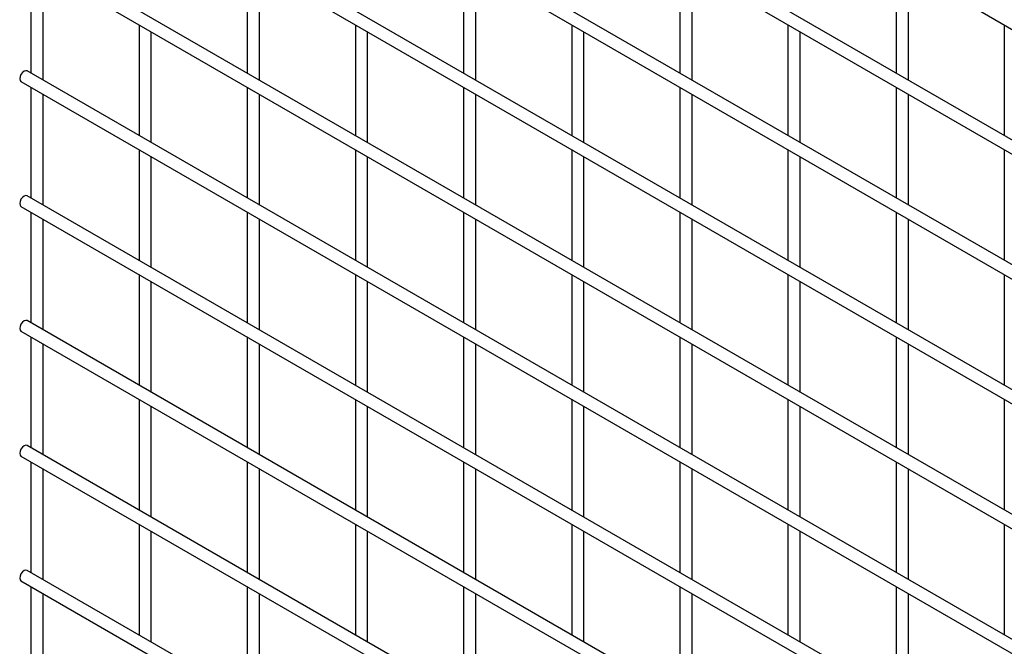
# Model space of a CAD drawing. Header units: inches. Extents: x 0.2 to 10.8, y 0.2 to 8.2.
# Tile 21 of 48: x 8.098 to 8.741, y 5.719 to 6.129. Entities that reach past the tile are written whole.
import ezdxf

# ---------------------------------------------------------------- set-up
doc = ezdxf.new("R2010")
doc.units = ezdxf.units.IN
doc.header["$MEASUREMENT"] = 0

msp = doc.modelspace()

# ---------------------------------------------------------------- linework, layer by layer
for p, q in [((8.09858, 6.49671), (10.57027, 5.06983)), ((10.57427, 4.99511), (8.10258, 6.42199)), ((8.09858, 6.41506), (10.57027, 4.98818)), ((10.57427, 4.91345), (8.10258, 6.34033)), ((8.09858, 6.3334), (10.57027, 4.90653)), ((10.57427, 4.8318), (8.10258, 6.25868)), ((8.09858, 6.25175), (10.57027, 4.82487)), ((10.57427, 4.75015), (8.10258, 6.17702)), ((8.09858, 6.1701), (10.57027, 4.74322)), ((8.10506, 6.16635), (8.10506, 6.09394)), ((8.11306, 6.08932), (8.11306, 6.16173)), ((8.24648, 6.16637), (8.24648, 6.09395)), ((8.25448, 6.08933), (8.25448, 6.16175)), ((8.3879, 6.16638), (8.3879, 6.09396)), ((8.3959, 6.08934), (8.3959, 6.16176)), ((8.52933, 6.16639), (8.52933, 6.09397)), ((8.53733, 6.08936), (8.53733, 6.16177)), ((8.67075, 6.1664), (8.67075, 6.09399)), ((8.67875, 6.08937), (8.67875, 6.16179)), ((8.17577, 6.12553), (8.17577, 6.05311)), ((8.31719, 6.12554), (8.31719, 6.05313)), ((8.45862, 6.12556), (8.45862, 6.05314)), ((8.60004, 6.12557), (8.60004, 6.05315)), ((8.74146, 6.12558), (8.74146, 6.05317)), ((8.18377, 6.0485), (8.18377, 6.12091)), ((8.32519, 6.04851), (8.32519, 6.12093)), ((8.46662, 6.04852), (8.46662, 6.12094)), ((8.60804, 6.04854), (8.60804, 6.12095)), ((10.57427, 4.66849), (8.10258, 6.09537)), ((8.09858, 6.08844), (10.57027, 4.66156)), ((8.10506, 6.0847), (8.10506, 6.01228)), ((8.24648, 6.08471), (8.24648, 6.01229)), ((8.3879, 6.08472), (8.3879, 6.01231)), ((8.52933, 6.08474), (8.52933, 6.01232)), ((8.67075, 6.08475), (8.67075, 6.01233)), ((8.11306, 6.00766), (8.11306, 6.08008)), ((8.25448, 6.00768), (8.25448, 6.08009)), ((8.3959, 6.00769), (8.3959, 6.08011)), ((8.53733, 6.0077), (8.53733, 6.08012)), ((8.67875, 6.00772), (8.67875, 6.08013)), ((8.17577, 6.04388), (8.17577, 5.97146)), ((8.18377, 5.96684), (8.18377, 6.03926)), ((8.31719, 6.04389), (8.31719, 5.97147)), ((8.32519, 5.96686), (8.32519, 6.03927)), ((8.45862, 6.0439), (8.45862, 5.97149)), ((8.46662, 5.96687), (8.46662, 6.03929)), ((8.60004, 6.04392), (8.60004, 5.9715)), ((8.60804, 5.96688), (8.60804, 6.0393)), ((8.74146, 6.04393), (8.74146, 5.97151)), ((10.57427, 4.58684), (8.10258, 6.01372)), ((8.09858, 6.00679), (10.57027, 4.57991)), ((8.10506, 6.00304), (8.10506, 5.93063)), ((8.24648, 6.00306), (8.24648, 5.93064)), ((8.3879, 6.00307), (8.3879, 5.93065)), ((8.52933, 6.00308), (8.52933, 5.93067)), ((8.67075, 6.0031), (8.67075, 5.93068)), ((8.11306, 5.92601), (8.11306, 5.99843)), ((8.25448, 5.92602), (8.25448, 5.99844)), ((8.3959, 5.92604), (8.3959, 5.99845)), ((8.53733, 5.92605), (8.53733, 5.99847)), ((8.67875, 5.92606), (8.67875, 5.99848)), ((8.17577, 5.96222), (8.17577, 5.88981)), ((8.31719, 5.96224), (8.31719, 5.88982)), ((8.45862, 5.96225), (8.45862, 5.88983)), ((8.60004, 5.96226), (8.60004, 5.88985)), ((8.74146, 5.96228), (8.74146, 5.88986)), ((8.18377, 5.88519), (8.18377, 5.95761)), ((8.32519, 5.8852), (8.32519, 5.95762)), ((8.46662, 5.88521), (8.46662, 5.95763)), ((8.60804, 5.88523), (8.60804, 5.95764)), ((10.57427, 4.50518), (8.10258, 5.93206)), ((8.09858, 5.92513), (10.57027, 4.49826)), ((8.10506, 5.92139), (8.10506, 5.84897)), ((8.11306, 5.84435), (8.11306, 5.91677)), ((8.24648, 5.9214), (8.24648, 5.84899)), ((8.25448, 5.84437), (8.25448, 5.91678)), ((8.3879, 5.92142), (8.3879, 5.849)), ((8.3959, 5.84438), (8.3959, 5.9168)), ((8.52933, 5.92143), (8.52933, 5.84901)), ((8.53733, 5.84439), (8.53733, 5.91681)), ((8.67075, 5.92144), (8.67075, 5.84903)), ((8.67875, 5.84441), (8.67875, 5.91682)), ((8.17577, 5.88057), (8.17577, 5.80815)), ((8.31719, 5.88058), (8.31719, 5.80817)), ((8.45862, 5.8806), (8.45862, 5.80818)), ((8.60004, 5.88061), (8.60004, 5.80819)), ((8.74146, 5.88062), (8.74146, 5.80821)), ((8.18377, 5.80353), (8.18377, 5.87595)), ((8.32519, 5.80355), (8.32519, 5.87596)), ((8.46662, 5.80356), (8.46662, 5.87598)), ((8.60804, 5.80357), (8.60804, 5.87599)), ((10.57427, 4.42353), (8.10258, 5.85041)), ((8.09858, 5.84348), (10.57027, 4.4166)), ((8.10506, 5.83974), (8.10506, 5.76732)), ((8.24648, 5.83975), (8.24648, 5.76733)), ((8.3879, 5.83976), (8.3879, 5.76735)), ((8.52933, 5.83978), (8.52933, 5.76736)), ((8.67075, 5.83979), (8.67075, 5.76737)), ((8.11306, 5.7627), (8.11306, 5.83512)), ((8.25448, 5.76271), (8.25448, 5.83513)), ((8.3959, 5.76273), (8.3959, 5.83514)), ((8.53733, 5.76274), (8.53733, 5.83516)), ((8.67875, 5.76275), (8.67875, 5.83517)), ((8.17577, 5.79892), (8.17577, 5.7265)), ((8.18377, 5.72188), (8.18377, 5.7943)), ((8.31719, 5.79893), (8.31719, 5.72651)), ((8.32519, 5.72189), (8.32519, 5.79431)), ((8.45862, 5.79894), (8.45862, 5.72652)), ((8.46662, 5.72191), (8.46662, 5.79432)), ((8.60004, 5.79895), (8.60004, 5.72654)), ((8.60804, 5.72192), (8.60804, 5.79434)), ((8.74146, 5.79897), (8.74146, 5.72655)), ((10.57427, 4.34188), (8.10258, 5.76875)), ((8.09858, 5.76183), (10.57027, 4.33495)), ((8.10506, 5.75808), (8.10506, 5.68566)), ((8.24648, 5.75809), (8.24648, 5.68568)), ((8.3879, 5.75811), (8.3879, 5.68569)), ((8.52933, 5.75812), (8.52933, 5.6857)), ((8.67075, 5.75813), (8.67075, 5.68572)), ((8.11306, 5.68105), (8.11306, 5.75346)), ((8.25448, 5.68106), (8.25448, 5.75348)), ((8.3959, 5.68107), (8.3959, 5.75349)), ((8.53733, 5.68109), (8.53733, 5.7535)), ((8.67875, 5.6811), (8.67875, 5.75352))]:
    msp.add_line(p, q)
at = {"flags": 128}
for points in [[(8.10258, 6.09537), (8.10166, 6.09555), (8.10058, 6.09517), (8.09949, 6.0943), (8.09858, 6.09306), (8.09796, 6.09165), (8.09775, 6.09027), (8.09796, 6.08915), (8.09858, 6.08844), (8.09858, 6.08844)], [(8.10258, 6.01372), (8.10166, 6.01389), (8.10058, 6.01352), (8.09949, 6.01264), (8.09858, 6.01141), (8.09796, 6.00999), (8.09775, 6.00862), (8.09796, 6.00749), (8.09858, 6.00679), (8.09858, 6.00679)], [(8.10258, 5.93206), (8.10166, 5.93224), (8.10058, 5.93186), (8.09949, 5.93099), (8.09858, 5.92975), (8.09796, 5.92834), (8.09775, 5.92696), (8.09796, 5.92584), (8.09858, 5.92513), (8.09858, 5.92513)], [(8.10258, 5.85041), (8.10166, 5.85059), (8.10058, 5.85021), (8.09949, 5.84934), (8.09858, 5.8481), (8.09796, 5.84668), (8.09775, 5.84531), (8.09796, 5.84419), (8.09858, 5.84348), (8.09858, 5.84348)], [(8.10258, 5.76875), (8.10166, 5.76893), (8.10058, 5.76856), (8.09949, 5.76768), (8.09858, 5.76644), (8.09796, 5.76503), (8.09775, 5.76366), (8.09796, 5.76253), (8.09858, 5.76183), (8.09858, 5.76183)]]:
    msp.add_lwpolyline(points, dxfattribs=at)

doc.saveas('drawing.dxf')
